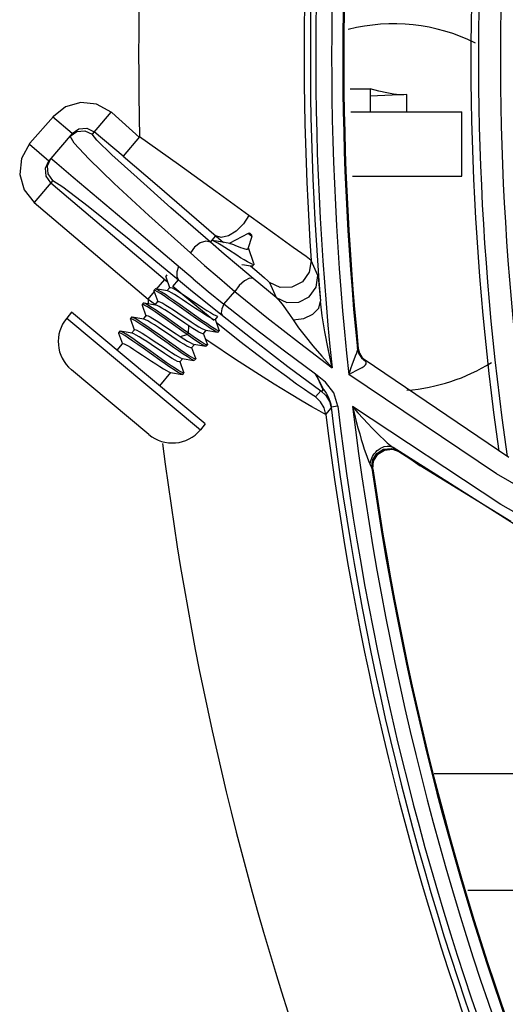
# Model space of a CAD drawing. Extents: x 40.7 to 137.4, y -250.8 to -221.5.
# Tile 133 of 256: x 61.4229 to 61.4552, y -240.1337 to -240.0682. Entities that reach past the tile are written whole.
import ezdxf

# ---------------------------------------------------------------- set-up
doc = ezdxf.new("R2010")
doc.units = 0
doc.header["$MEASUREMENT"] = 0
doc.layers.get('0').update_dxf_attribs({"linetype": 'CONTINUOUS'})

msp = doc.modelspace()

# ---------------------------------------------------------------- linework, layer by layer
at = {"color": 155}
for p, q in [((61.4448335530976, -240.0728176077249), (61.4461747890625, -240.0728176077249)), ((61.44617440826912, -240.0728480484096), (61.44617383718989, -240.0743436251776)), ((61.44861641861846, -240.073192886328), (61.44617433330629, -240.0732883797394)), ((61.44617440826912, -240.0728480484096), (61.4461747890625, -240.0728176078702)), ((61.44618006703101, -240.0728189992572), (61.44617899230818, -240.0728187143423)), ((61.44861641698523, -240.0743436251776), (61.44861641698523, -240.073192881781)), ((61.42891708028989, -240.0743633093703), (61.42766598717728, -240.0758356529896)), ((61.42898117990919, -240.0743869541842), (61.43083200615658, -240.0760387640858)), ((61.44487644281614, -240.0743436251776), (61.45227885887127, -240.0743436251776)), ((61.45227885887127, -240.0786164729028), (61.45227885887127, -240.0743436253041)), ((61.42352304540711, -240.0764341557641), (61.42510446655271, -240.0746457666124)), ((61.42634739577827, -240.0757848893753), (61.42504496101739, -240.074678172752)), ((61.4263473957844, -240.0757848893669), (61.4248011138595, -240.077604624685)), ((61.42620339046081, -240.0759543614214), (61.42666193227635, -240.0756432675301)), ((61.4263473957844, -240.0757848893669), (61.42678976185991, -240.0754791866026)), ((61.42678976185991, -240.0754791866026), (61.42732531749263, -240.0754356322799)), ((61.42732531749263, -240.0754356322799), (61.42781053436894, -240.0756655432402)), ((61.42972756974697, -240.0772945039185), (61.42781053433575, -240.0756655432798)), ((61.42646693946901, -240.0764190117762), (61.42620345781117, -240.0759551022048)), ((61.43083411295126, -240.0759922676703), (61.42972757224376, -240.0772945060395)), ((61.4234986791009, -240.0764979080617), (61.4248011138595, -240.077604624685)), ((61.42457082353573, -240.078090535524), (61.42480111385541, -240.0776046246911)), ((61.42531867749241, -240.0777761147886), (61.4249338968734, -240.0774483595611)), ((61.42641510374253, -240.0787044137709), (61.42531867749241, -240.0777761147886)), ((61.42461428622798, -240.0786260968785), (61.42457082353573, -240.078090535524)), ((61.42505282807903, -240.0789109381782), (61.42381295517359, -240.0803700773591)), ((61.42491950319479, -240.0790678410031), (61.42461428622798, -240.0786260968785)), ((61.4249195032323, -240.0790678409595), (61.43268008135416, -240.0856621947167)), ((61.44499653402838, -240.0786164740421), (61.45227885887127, -240.0786164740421)), ((61.42381284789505, -240.0803699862), (61.43139288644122, -240.0868109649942)), ((61.43726220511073, -240.0822718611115), (61.43674319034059, -240.0825926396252)), ((61.43554400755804, -240.0830236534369), (61.43590777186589, -240.0825955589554)), ((61.43805696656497, -240.0824305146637), (61.43678990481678, -240.083092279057)), ((61.43829209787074, -240.0826272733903), (61.43803147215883, -240.0834577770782)), ((61.43829209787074, -240.0826272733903), (61.43805696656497, -240.0824305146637)), ((61.43825396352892, -240.0824970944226), (61.4381918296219, -240.0824451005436)), ((61.43800629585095, -240.0834761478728), (61.43804555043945, -240.083451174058)), ((61.43803147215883, -240.0834577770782), (61.438029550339, -240.0834613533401)), ((61.43804555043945, -240.083451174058), (61.43805234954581, -240.0834416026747)), ((61.43804888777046, -240.0834022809), (61.4380662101, -240.0833815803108)), ((61.43805234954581, -240.0834416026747), (61.43806616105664, -240.0833815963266)), ((61.43844141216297, -240.0844321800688), (61.4380662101, -240.0833815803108)), ((61.44269218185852, -240.0852306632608), (61.44224597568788, -240.0842437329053)), ((61.43439389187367, -240.0854549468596), (61.43326103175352, -240.084500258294)), ((61.43836367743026, -240.0845851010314), (61.43844202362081, -240.0844914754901)), ((61.43194019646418, -240.086166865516), (61.43249943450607, -240.0855087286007)), ((61.43264603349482, -240.0851982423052), (61.43256768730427, -240.0852918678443)), ((61.43256816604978, -240.0853260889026), (61.43282307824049, -240.0860350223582)), ((61.43304135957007, -240.0859689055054), (61.43342319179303, -240.0855195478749)), ((61.43139288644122, -240.0868109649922), (61.43182790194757, -240.0862990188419)), ((61.43186254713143, -240.0861344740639), (61.43178420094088, -240.0862280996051)), ((61.43178468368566, -240.0862622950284), (61.43203961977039, -240.08697127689)), ((61.43268139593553, -240.0862622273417), (61.43189556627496, -240.086128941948)), ((61.43264754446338, -240.086256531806), (61.43283710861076, -240.0860299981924)), ((61.43643220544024, -240.0871345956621), (61.43717866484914, -240.0862881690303)), ((61.43947067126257, -240.0856926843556), (61.43992466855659, -240.0866945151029)), ((61.44276183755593, -240.0858395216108), (61.44286723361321, -240.0869492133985)), ((61.43139288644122, -240.0868109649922), (61.43188440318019, -240.0871619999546)), ((61.43186408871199, -240.0871927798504), (61.43205364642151, -240.0869662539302)), ((61.43107919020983, -240.0870710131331), (61.43100084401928, -240.0871646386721)), ((61.43100084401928, -240.0871646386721), (61.43100128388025, -240.0871989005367)), ((61.43100128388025, -240.0871989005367), (61.4312560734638, -240.0879075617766)), ((61.4311126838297, -240.0870653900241), (61.43107876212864, -240.0870709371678)), ((61.43189862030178, -240.0871985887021), (61.43111280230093, -240.0870654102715)), ((61.43455762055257, -240.0880714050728), (61.43345747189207, -240.0872876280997)), ((61.43463542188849, -240.0879776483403), (61.43352837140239, -240.0871889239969)), ((61.43844011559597, -240.0887158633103), (61.43643220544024, -240.0871345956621)), ((61.42630929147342, -240.0876721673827), (61.42598415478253, -240.0880607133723)), ((61.42598419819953, -240.0880607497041), (61.43487858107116, -240.0955036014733)), ((61.43520371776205, -240.0951150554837), (61.42630929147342, -240.0876721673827)), ((61.43029573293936, -240.0880072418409), (61.43021738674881, -240.0881008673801)), ((61.43021783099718, -240.0881351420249), (61.43047262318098, -240.0888438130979)), ((61.43032918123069, -240.0880016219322), (61.43029533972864, -240.0880071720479)), ((61.43111511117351, -240.0881348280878), (61.43032930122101, -240.088001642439)), ((61.43108063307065, -240.088129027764), (61.43127018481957, -240.0879025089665)), ((61.43364055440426, -240.0889129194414), (61.4325325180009, -240.0881234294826)), ((61.4337196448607, -240.0888198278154), (61.43261254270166, -240.0880309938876)), ((61.43384354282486, -240.0884111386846), (61.43301185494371, -240.0878535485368)), ((61.4358602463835, -240.088171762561), (61.43603847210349, -240.0879587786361)), ((61.43612960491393, -240.0888760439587), (61.43587442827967, -240.0881666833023)), ((61.43029717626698, -240.0890652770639), (61.43048672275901, -240.0888387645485)), ((61.432429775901, -240.0885502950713), (61.4332610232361, -240.0891075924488)), ((61.43399703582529, -240.089164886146), (61.43364055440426, -240.0889129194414)), ((61.43407538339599, -240.0890715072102), (61.4337196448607, -240.0888198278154)), ((61.43410977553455, -240.0885876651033), (61.43384354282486, -240.0884111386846)), ((61.43407537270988, -240.0890715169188), (61.43410966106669, -240.0885877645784)), ((61.4350767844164, -240.0891080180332), (61.43526646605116, -240.0888813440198)), ((61.43523211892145, -240.0888755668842), (61.4360178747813, -240.0890087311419)), ((61.43613959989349, -240.0885282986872), (61.43594815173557, -240.0883723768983)), ((61.43605163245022, -240.0890031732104), (61.43612997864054, -240.0889095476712)), ((61.43612963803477, -240.0888761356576), (61.43613004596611, -240.0889097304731)), ((61.43751040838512, -240.0896159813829), (61.43613959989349, -240.0885282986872)), ((61.42951227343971, -240.0889434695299), (61.42943392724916, -240.0890370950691)), ((61.42943392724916, -240.0890370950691), (61.42943437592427, -240.0890713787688)), ((61.42943437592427, -240.0890713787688), (61.42968917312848, -240.0897800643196)), ((61.43033159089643, -240.0890710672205), (61.42954579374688, -240.0889378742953)), ((61.4332610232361, -240.0891075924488), (61.43352707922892, -240.0892840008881)), ((61.43352713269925, -240.0892838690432), (61.43399725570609, -240.0891648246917)), ((61.43399703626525, -240.0891648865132), (61.4340753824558, -240.0890712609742)), ((61.43534616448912, -240.0898123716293), (61.43509095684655, -240.0891029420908)), ((61.43556026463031, -240.0897140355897), (61.43522910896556, -240.0894877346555)), ((61.43605163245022, -240.0890031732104), (61.4360178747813, -240.0890087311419)), ((61.42934041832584, -240.0902086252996), (61.42970326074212, -240.0897750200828)), ((61.43218030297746, -240.0908611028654), (61.43107165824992, -240.0900712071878)), ((61.43429332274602, -240.0900442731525), (61.43448300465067, -240.0898175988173)), ((61.43456237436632, -240.0907479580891), (61.43430751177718, -240.0900391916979)), ((61.43444870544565, -240.0898118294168), (61.43523446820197, -240.0899450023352)), ((61.43526819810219, -240.0899394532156), (61.43534654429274, -240.0898458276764)), ((61.43534616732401, -240.0898123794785), (61.43534662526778, -240.0898460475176)), ((61.44538386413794, -240.0900925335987), (61.44531733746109, -240.0900438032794)), ((61.43350986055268, -240.0909805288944), (61.43369948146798, -240.0907539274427)), ((61.43366482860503, -240.0907480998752), (61.43445062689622, -240.0908812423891)), ((61.43448443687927, -240.0908756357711), (61.43445062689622, -240.0908812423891)), ((61.43448443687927, -240.0908756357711), (61.43456278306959, -240.0907820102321)), ((61.44559673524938, -240.0907221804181), (61.44586674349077, -240.0909319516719)), ((61.44560981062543, -240.090657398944), (61.44577165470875, -240.0908142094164)), ((61.45540203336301, -240.0973412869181), (61.4457635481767, -240.090822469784)), ((61.44579408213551, -240.0908490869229), (61.44576355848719, -240.0908224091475)), ((61.43143914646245, -240.0958091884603), (61.42628974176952, -240.0915001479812)), ((61.43377894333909, -240.0916842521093), (61.43352405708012, -240.09097544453)), ((61.44070257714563, -240.0912776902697), (61.44289802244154, -240.0928991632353)), ((61.44486114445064, -240.091453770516), (61.44475508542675, -240.0918135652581)), ((61.43217259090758, -240.0925785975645), (61.43291602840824, -240.0916901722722)), ((61.43288138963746, -240.0916843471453), (61.43366718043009, -240.0918174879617)), ((61.43370100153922, -240.0918118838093), (61.43366718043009, -240.0918174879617)), ((61.43370100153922, -240.0918118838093), (61.43377934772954, -240.0917182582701)), ((61.43377897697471, -240.0916843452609), (61.43377949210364, -240.091718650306)), ((61.44319398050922, -240.0923250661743), (61.44252591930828, -240.0917915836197)), ((61.4545703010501, -240.0984219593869), (61.44475742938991, -240.0918134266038)), ((61.44289954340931, -240.0929002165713), (61.44253958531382, -240.0933054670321)), ((61.44322028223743, -240.0944742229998), (61.44357979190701, -240.0940707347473)), ((61.44401771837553, -240.0939325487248), (61.44357732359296, -240.0939850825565)), ((61.45486698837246, -240.100477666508), (61.44500231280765, -240.0939513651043)), ((61.43520371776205, -240.0951150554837), (61.43487858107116, -240.0955036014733)), ((61.44758483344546, -240.0967447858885), (61.44808281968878, -240.0969354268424)), ((61.44762163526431, -240.0966398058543), (61.44766973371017, -240.0966592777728)), ((61.44765912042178, -240.0967952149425), (61.44807547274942, -240.0969545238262)), ((61.44766973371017, -240.0966592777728), (61.44770252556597, -240.0966759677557)), ((61.44770818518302, -240.0966797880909), (61.44770252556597, -240.0966759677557)), ((61.4477082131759, -240.0966797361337), (61.4480827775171, -240.0969354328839)), ((61.45743501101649, -240.1028560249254), (61.44770829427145, -240.0966793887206)), ((61.44808281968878, -240.0969354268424), (61.4485607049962, -240.0972594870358)), ((61.4485607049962, -240.0972594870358), (61.44902405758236, -240.0975714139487)), ((61.44613979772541, -240.0977650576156), (61.44628206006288, -240.0980573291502)), ((61.44619673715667, -240.0975553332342), (61.44613982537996, -240.0977650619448)), ((61.44622554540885, -240.0975770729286), (61.44624706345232, -240.0974816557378)), ((61.44628204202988, -240.0980572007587), (61.44635613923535, -240.0981080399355)), ((61.44635615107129, -240.0981081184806), (61.44640390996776, -240.0975781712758)), ((61.44902405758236, -240.0975714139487), (61.44949865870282, -240.0978886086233)), ((61.45552775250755, -240.1015999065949), (61.44949867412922, -240.0978885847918)), ((61.45043325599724, -240.118384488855), (61.45937643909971, -240.118384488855)), ((61.45267298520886, -240.1261366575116), (61.46139142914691, -240.1261366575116))]:
    msp.add_line(p, q, dxfattribs=at)
for points in [[(61.44841673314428, -240.0732006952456), (61.44812393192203, -240.0731972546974), (61.44773406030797, -240.0731575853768), (61.44727134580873, -240.0730780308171), (61.44673923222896, -240.0729605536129), (61.44618006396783, -240.0728190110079)], [(61.42898117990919, -240.0743869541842), (61.42797215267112, -240.0738393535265), (61.42691582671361, -240.0737188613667), (61.42589285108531, -240.0740084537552), (61.42510446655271, -240.0746457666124)], [(61.42666193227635, -240.0756432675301), (61.42718711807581, -240.075606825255), (61.42766598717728, -240.0758356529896)], [(61.42352304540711, -240.0764341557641), (61.42297460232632, -240.0774427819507), (61.42285392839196, -240.0784990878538), (61.42314334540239, -240.0795221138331), (61.42381284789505, -240.0803699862)], [(61.43420817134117, -240.083723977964), (61.43145397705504, -240.0812494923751), (61.42912941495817, -240.0791012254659), (61.42745194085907, -240.0774760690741), (61.42646693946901, -240.0764190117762)], [(61.43554400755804, -240.0830236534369), (61.43292044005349, -240.0807251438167), (61.43066265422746, -240.0787176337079), (61.42899473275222, -240.0771978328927), (61.42798265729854, -240.0762258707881), (61.42766598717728, -240.0758356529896)], [(61.43809648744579, -240.0812282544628), (61.43590934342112, -240.0796428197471), (61.43341994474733, -240.0778486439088), (61.43083411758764, -240.075992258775)], [(61.42505282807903, -240.0789109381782), (61.42474318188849, -240.0784568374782), (61.42470588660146, -240.0779232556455), (61.4249338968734, -240.0774483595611)], [(61.42972756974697, -240.0772945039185), (61.43199603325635, -240.0792281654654), (61.43412277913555, -240.0810528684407), (61.43641442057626, -240.0830333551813)], [(61.42505282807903, -240.0789109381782), (61.42572266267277, -240.0793253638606), (61.42741226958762, -240.0806244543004), (61.43013691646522, -240.0828173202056), (61.43342319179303, -240.0855195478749)], [(61.43326103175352, -240.084500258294), (61.43061607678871, -240.0822598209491), (61.42641510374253, -240.0787044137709)], [(61.43810804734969, -240.0812358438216), (61.43774249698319, -240.0817949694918), (61.43726220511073, -240.0822718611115)], [(61.44224611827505, -240.0842434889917), (61.44190922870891, -240.0839778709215), (61.44105536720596, -240.0833574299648), (61.43983860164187, -240.0824850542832), (61.43809648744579, -240.0812282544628)], [(61.43554383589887, -240.0830236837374), (61.43524671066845, -240.0829394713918), (61.43485925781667, -240.0830610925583), (61.43449452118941, -240.0833410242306), (61.43420817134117, -240.083723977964)], [(61.43839102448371, -240.0854404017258), (61.43740256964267, -240.0846155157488), (61.43645253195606, -240.0838086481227), (61.43554398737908, -240.083023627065)], [(61.43675122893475, -240.0835319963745), (61.4364920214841, -240.0833657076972), (61.43625172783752, -240.0832147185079), (61.43604112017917, -240.0830886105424), (61.43586388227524, -240.0829910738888), (61.43572984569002, -240.0829287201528), (61.43566030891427, -240.0829076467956)], [(61.43682553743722, -240.0830978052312), (61.43648961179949, -240.0830457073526), (61.43607733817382, -240.0829779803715), (61.43566037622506, -240.0829076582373)], [(61.43674319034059, -240.0825926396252), (61.43626656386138, -240.0827071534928), (61.43590777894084, -240.0825955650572)], [(61.43844222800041, -240.0844920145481), (61.43840280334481, -240.0845031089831), (61.43831330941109, -240.0844799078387), (61.43817747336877, -240.0844183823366), (61.43800050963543, -240.0843217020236), (61.43778801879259, -240.084195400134), (61.43754998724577, -240.0840474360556), (61.43729082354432, -240.0838814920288), (61.43675122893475, -240.0835319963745)], [(61.43682528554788, -240.0830977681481), (61.43693582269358, -240.0831243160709), (61.43706869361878, -240.0831703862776), (61.43721880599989, -240.0832305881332), (61.43738108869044, -240.0832986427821), (61.43754177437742, -240.0833650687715), (61.43769355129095, -240.0834228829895), (61.43782538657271, -240.0834636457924), (61.43792924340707, -240.0834823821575), (61.43800629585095, -240.0834761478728)], [(61.43420788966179, -240.0837240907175), (61.43515957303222, -240.0845623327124), (61.43615069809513, -240.0854183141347), (61.43717733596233, -240.0862884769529)], [(61.44224597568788, -240.0842437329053), (61.44211891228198, -240.0850145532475), (61.4416595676, -240.0856503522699), (61.44096535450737, -240.0860142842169), (61.44017932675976, -240.0860299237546), (61.43947067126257, -240.0856926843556)], [(61.43342826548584, -240.0846417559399), (61.43330055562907, -240.0849989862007), (61.43330065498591, -240.0853026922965), (61.43342322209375, -240.0855195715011)], [(61.43762803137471, -240.0844940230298), (61.43781882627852, -240.0845205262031), (61.43807113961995, -240.0845580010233), (61.43830977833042, -240.0845950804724)], [(61.438213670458, -240.0845801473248), (61.43878508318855, -240.0850720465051), (61.43913748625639, -240.0853800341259), (61.43936246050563, -240.0855836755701), (61.4394707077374, -240.0856924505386)], [(61.43830981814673, -240.0845950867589), (61.43832262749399, -240.0845965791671), (61.43836419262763, -240.0845851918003)], [(61.43844141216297, -240.0844321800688), (61.43844538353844, -240.0844873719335), (61.43844222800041, -240.0844920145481)], [(61.43256768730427, -240.0852918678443), (61.43256375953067, -240.0853023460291), (61.43256816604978, -240.0853260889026)], [(61.43342329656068, -240.085519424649), (61.43435561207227, -240.0862880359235), (61.43532814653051, -240.0870808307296), (61.43633774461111, -240.0878940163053)], [(61.43439389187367, -240.0854549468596), (61.43539611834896, -240.0862871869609), (61.43643075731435, -240.0871349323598)], [(61.43839096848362, -240.085440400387), (61.43814730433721, -240.0854126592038), (61.43780308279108, -240.0855859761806), (61.43746131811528, -240.085897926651), (61.43717733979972, -240.0862884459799)], [(61.43992470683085, -240.0866942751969), (61.43941287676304, -240.0862790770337), (61.43890164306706, -240.0858611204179), (61.43839102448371, -240.0854404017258)], [(61.43992466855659, -240.0866945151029), (61.44063572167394, -240.08702827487), (61.44142034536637, -240.0870088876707), (61.44211093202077, -240.0866434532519), (61.44256822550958, -240.0860056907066), (61.44269218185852, -240.0852306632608)], [(61.44269232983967, -240.0852300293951), (61.44270560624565, -240.0853087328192), (61.44272842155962, -240.0855086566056), (61.44276183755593, -240.0858395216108)], [(61.43178420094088, -240.0862280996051), (61.43178255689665, -240.0862557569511), (61.43178468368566, -240.0862622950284)], [(61.43345747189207, -240.0872876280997), (61.43309655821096, -240.0870321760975), (61.43276147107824, -240.0867983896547), (61.43246332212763, -240.0865953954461), (61.43221177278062, -240.0864311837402), (61.43201416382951, -240.0863119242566), (61.43187459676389, -240.0862410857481), (61.4317967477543, -240.086221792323), (61.43178420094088, -240.0862280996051)], [(61.43189549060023, -240.0861289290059), (61.43187646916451, -240.0861279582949), (61.43186236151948, -240.0861344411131)], [(61.43352837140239, -240.0871889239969), (61.43317398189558, -240.0869379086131), (61.43284509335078, -240.0867086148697), (61.43254741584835, -240.0865057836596), (61.4322943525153, -240.0863402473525), (61.43209514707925, -240.0862199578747), (61.4319546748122, -240.0861482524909), (61.43189549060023, -240.0861289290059)], [(61.43395002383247, -240.0870205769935), (61.43365860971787, -240.0868266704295), (61.43338812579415, -240.0866502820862), (61.43315176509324, -240.0865016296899), (61.43295179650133, -240.0863837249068), (61.43279399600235, -240.0863020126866), (61.4326814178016, -240.0862622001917)], [(61.43283710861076, -240.0860299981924), (61.4328890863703, -240.0860235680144), (61.43299534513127, -240.0860623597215), (61.43315068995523, -240.0861427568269), (61.43335086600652, -240.086260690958), (61.43359092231, -240.086411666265), (61.43386316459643, -240.0865892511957), (61.43415249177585, -240.0867817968), (61.43445006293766, -240.0869815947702), (61.43474970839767, -240.0871827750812), (61.43504123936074, -240.0873767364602), (61.43530981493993, -240.0875518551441), (61.43554570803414, -240.0877002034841), (61.43574520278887, -240.0878178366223), (61.4359031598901, -240.0878996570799), (61.4360153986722, -240.0879394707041)], [(61.4357744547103, -240.0882309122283), (61.43463758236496, -240.0873050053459), (61.43304146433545, -240.0859687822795)], [(61.43717866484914, -240.0862881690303), (61.43930618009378, -240.0880169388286), (61.44146134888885, -240.0897118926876), (61.44364344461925, -240.0913728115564)], [(61.43205364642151, -240.0869662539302), (61.43210508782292, -240.0869597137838), (61.43221157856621, -240.0869984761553), (61.43236922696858, -240.0870801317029), (61.43256932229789, -240.0871981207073), (61.43280679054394, -240.0873474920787), (61.43307907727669, -240.0875250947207), (61.43337185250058, -240.0877199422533), (61.43367009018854, -240.0879201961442), (61.43396503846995, -240.0881182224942), (61.4342548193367, -240.0883110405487), (61.43452608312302, -240.0884879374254), (61.43476430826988, -240.0886377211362), (61.43496413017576, -240.0887554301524), (61.43512036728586, -240.0888362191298), (61.43523198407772, -240.0888757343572)], [(61.43992458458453, -240.0866943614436), (61.44005443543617, -240.0868232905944), (61.44021010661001, -240.0870074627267), (61.44038654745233, -240.0872363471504), (61.4405824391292, -240.0875064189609), (61.44079999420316, -240.0878209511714), (61.44104612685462, -240.0881906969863)], [(61.4410461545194, -240.0881906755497), (61.44175323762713, -240.0880866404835), (61.44235360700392, -240.0878099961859), (61.44274777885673, -240.0874086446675), (61.44286723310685, -240.0869492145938)], [(61.44364119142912, -240.0913729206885), (61.44337011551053, -240.0901210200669), (61.44315103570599, -240.0889705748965), (61.44298104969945, -240.0879118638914), (61.442867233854, -240.0869492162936)], [(61.4325325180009, -240.0881234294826), (61.43218632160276, -240.0878794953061), (61.43186972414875, -240.0876601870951), (61.43159155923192, -240.0874729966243), (61.43135992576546, -240.0873248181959), (61.43118087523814, -240.0872207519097), (61.43106024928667, -240.087165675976), (61.43100084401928, -240.0871646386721)], [(61.43261254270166, -240.0880309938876), (61.43226510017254, -240.0877863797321), (61.43194653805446, -240.0875656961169), (61.43166647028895, -240.087377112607), (61.4314338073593, -240.0872286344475), (61.43125624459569, -240.0871256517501), (61.43113735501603, -240.087071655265), (61.4311126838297, -240.0870653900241)], [(61.43301185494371, -240.0878535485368), (61.43275197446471, -240.0876820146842), (61.43251254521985, -240.0875277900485), (61.43230265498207, -240.0873980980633), (61.43212660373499, -240.0872969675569), (61.43199070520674, -240.0872294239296), (61.43189863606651, -240.0871985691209)], [(61.4358602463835, -240.088171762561), (61.43580822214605, -240.0881781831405), (61.43570136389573, -240.0881391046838), (61.43554456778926, -240.0880578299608), (61.43534448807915, -240.0879398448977), (61.4351058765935, -240.0877897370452), (61.43483399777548, -240.0876123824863), (61.43454354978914, -240.0874190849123), (61.43395002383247, -240.0870205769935)], [(61.43643075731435, -240.0871349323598), (61.43629413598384, -240.0874530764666), (61.43626028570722, -240.08771930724), (61.43633786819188, -240.087893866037)], [(61.43021738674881, -240.0881008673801), (61.43021334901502, -240.088112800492), (61.43021783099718, -240.0881351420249)], [(61.43273877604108, -240.0897650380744), (61.43200076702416, -240.0892385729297), (61.43164086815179, -240.0889831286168), (61.43130044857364, -240.0887443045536), (61.43098941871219, -240.0885305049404), (61.43072118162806, -240.0883525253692), (61.43050434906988, -240.0882175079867), (61.43034458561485, -240.0881301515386), (61.43024688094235, -240.0880946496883), (61.43021738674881, -240.0881008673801)], [(61.43282807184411, -240.0896792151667), (61.43207892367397, -240.089144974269), (61.43171527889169, -240.0888867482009), (61.43137540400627, -240.0886485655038), (61.4310694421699, -240.0884381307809), (61.43080354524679, -240.088261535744), (61.43058710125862, -240.0881266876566), (61.43042720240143, -240.0880386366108), (61.43032918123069, -240.0880016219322)], [(61.43429332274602, -240.0900442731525), (61.43424179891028, -240.0900507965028), (61.43413526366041, -240.0900119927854), (61.43397770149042, -240.089930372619), (61.43377780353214, -240.0898125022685), (61.43354029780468, -240.0896631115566), (61.43326807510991, -240.0894855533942), (61.43297548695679, -240.0892908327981), (61.43267743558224, -240.0890907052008), (61.43238226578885, -240.0888925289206), (61.43209211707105, -240.0886994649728), (61.43182077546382, -240.0885225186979), (61.43158272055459, -240.0883728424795), (61.43138293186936, -240.0882551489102), (61.43122653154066, -240.0881742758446), (61.43111512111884, -240.0881348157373)], [(61.43127018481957, -240.0879025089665), (61.43131631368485, -240.0878949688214), (61.431408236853, -240.0879258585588), (61.43154430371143, -240.0879935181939), (61.43172049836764, -240.0880947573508), (61.43193048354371, -240.08822452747), (61.43216993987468, -240.0883787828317), (61.432429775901, -240.0885502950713)], [(61.4360178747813, -240.0890087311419), (61.43599939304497, -240.0890043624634), (61.43588496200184, -240.0889544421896), (61.43571137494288, -240.0888548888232), (61.43548296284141, -240.0887095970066), (61.43520863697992, -240.088525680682), (61.43489714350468, -240.0883103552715), (61.43455762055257, -240.0880714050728)], [(61.43613004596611, -240.0889097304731), (61.43608328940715, -240.0889126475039), (61.43597185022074, -240.0888652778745), (61.43579898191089, -240.0887670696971), (61.4355706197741, -240.0886223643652), (61.43529466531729, -240.0884373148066), (61.43498020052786, -240.0882202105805), (61.43463542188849, -240.0879776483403)], [(61.43633774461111, -240.0878940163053), (61.43851538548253, -240.0896093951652), (61.44070257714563, -240.0912776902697)], [(61.44104612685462, -240.0881906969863), (61.44140596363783, -240.088704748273), (61.44184351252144, -240.0892763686), (61.44235601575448, -240.0899062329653), (61.4429505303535, -240.0906016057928), (61.4436414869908, -240.0913731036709)], [(61.43048672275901, -240.0888387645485), (61.43053871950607, -240.0888323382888), (61.43064559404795, -240.0888714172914), (61.43080256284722, -240.0889527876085), (61.43100257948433, -240.0890707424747), (61.4312409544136, -240.0892207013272), (61.43151279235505, -240.0893980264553), (61.43180341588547, -240.0895914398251), (61.43239654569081, -240.0899896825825)], [(61.4350767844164, -240.0891080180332), (61.43502780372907, -240.0891150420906), (61.43492892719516, -240.0890803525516), (61.43478237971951, -240.0890059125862), (61.43459313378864, -240.0888956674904), (61.43436649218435, -240.0887542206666), (61.43410977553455, -240.0885876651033)], [(61.44252591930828, -240.0917915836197), (61.44047154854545, -240.090268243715), (61.43844011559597, -240.0887158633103)], [(61.43107165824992, -240.0900712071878), (61.43071830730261, -240.0898213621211), (61.43039127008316, -240.089593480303), (61.43009672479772, -240.0893933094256), (61.42984775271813, -240.0892313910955), (61.42965256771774, -240.0891143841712), (61.42951640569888, -240.0890465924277), (61.42944337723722, -240.0890314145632), (61.42943392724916, -240.0890370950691)], [(61.42954563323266, -240.0889378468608), (61.42952278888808, -240.0889374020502), (61.42951191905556, -240.0889434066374)], [(61.43226091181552, -240.0907691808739), (61.43152617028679, -240.0902458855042), (61.43115677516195, -240.0899824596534), (61.43080148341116, -240.0897312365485), (61.43047144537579, -240.0895013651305), (61.43017828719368, -240.0893018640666), (61.4299297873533, -240.0891402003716), (61.42973566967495, -240.0890235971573), (61.42959867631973, -240.0889545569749), (61.42954563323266, -240.0889378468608)], [(61.43350986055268, -240.0909805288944), (61.43345792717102, -240.090986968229), (61.43335184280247, -240.0909482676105), (61.43319659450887, -240.0908679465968), (61.43299645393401, -240.0907500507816), (61.43275619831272, -240.0905989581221), (61.43248386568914, -240.0904213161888), (61.43219447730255, -240.0902287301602), (61.43189636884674, -240.0900285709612), (61.43159658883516, -240.0898273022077), (61.43130519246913, -240.0896334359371), (61.43103703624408, -240.0894585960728), (61.43080093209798, -240.0893101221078), (61.43060158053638, -240.089192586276), (61.43044374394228, -240.0891108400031), (61.43033159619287, -240.0890710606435)], [(61.43352707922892, -240.0892840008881), (61.43378287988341, -240.0894499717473), (61.43400923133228, -240.0895912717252), (61.43419862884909, -240.0897016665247), (61.43434557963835, -240.0897763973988), (61.4344485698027, -240.0898119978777)], [(61.43523446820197, -240.0899450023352), (61.4351867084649, -240.0899304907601), (61.43505442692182, -240.0898653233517), (61.43486503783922, -240.0897522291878), (61.4346209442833, -240.0895939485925), (61.43432878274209, -240.0893958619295), (61.43399703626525, -240.0891648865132)], [(61.43534662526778, -240.0898460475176), (61.43533706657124, -240.0898518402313), (61.43526436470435, -240.0898368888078), (61.43513056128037, -240.0897704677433), (61.43493851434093, -240.0896558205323), (61.43469326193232, -240.0894965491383), (61.4344025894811, -240.0892991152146), (61.43407537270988, -240.0890715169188)], [(61.42970326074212, -240.0897750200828), (61.42975429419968, -240.0897683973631), (61.42985976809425, -240.0898065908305), (61.43001675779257, -240.0898877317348), (61.43021594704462, -240.0900050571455), (61.4304530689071, -240.0901541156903), (61.43072303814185, -240.0903301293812), (61.43101578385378, -240.0905249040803)], [(61.43239654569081, -240.0899896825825), (61.43268776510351, -240.0901834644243), (61.43295836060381, -240.0903599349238), (61.43319503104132, -240.0905087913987), (61.43339507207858, -240.0906267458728), (61.43355293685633, -240.0907084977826), (61.43366475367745, -240.0907481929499)], [(61.43445062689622, -240.0908812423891), (61.4343599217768, -240.0908478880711), (61.43420169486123, -240.0907617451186), (61.43398876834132, -240.0906294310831), (61.43372925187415, -240.0904576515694), (61.43342738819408, -240.0902505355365), (61.43309409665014, -240.090017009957), (61.43273877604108, -240.0897650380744)], [(61.43456291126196, -240.0907823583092), (61.43453845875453, -240.0907891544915), (61.43444746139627, -240.0907585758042), (61.43429497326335, -240.0906771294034), (61.43408638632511, -240.0905484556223), (61.43382745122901, -240.0903774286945), (61.4335249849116, -240.090170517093), (61.43318833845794, -240.0899348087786), (61.43282807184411, -240.0896792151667)], [(61.43526819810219, -240.0899394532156), (61.43525844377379, -240.0899451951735), (61.43523446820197, -240.0899450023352)], [(61.44164415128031, -240.0935926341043), (61.44080802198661, -240.0930885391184), (61.43978163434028, -240.0924556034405), (61.43855905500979, -240.0916830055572), (61.43714526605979, -240.0907677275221), (61.43556026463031, -240.0897140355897)], [(61.44180657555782, -240.092827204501), (61.44127907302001, -240.0924538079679), (61.4405977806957, -240.0919599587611), (61.4397492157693, -240.0913314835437), (61.43871884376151, -240.0905516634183), (61.43751040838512, -240.0896159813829)], [(61.44531975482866, -240.0901166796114), (61.44530901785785, -240.0902494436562), (61.44526043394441, -240.0904059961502), (61.44518010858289, -240.0906088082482)], [(61.44531733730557, -240.090043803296), (61.44531647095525, -240.0900520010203), (61.44531736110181, -240.0900771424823), (61.44531975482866, -240.0901166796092)], [(61.44531733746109, -240.0900438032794), (61.44539031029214, -240.0903421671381), (61.44554301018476, -240.0906086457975), (61.44576360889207, -240.0908225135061)], [(61.44531976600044, -240.0901166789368), (61.44540815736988, -240.0904411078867), (61.44559673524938, -240.0907221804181)], [(61.44538386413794, -240.0900925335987), (61.44545697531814, -240.0903909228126), (61.44560981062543, -240.090657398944)], [(61.43101578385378, -240.0905249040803), (61.43161279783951, -240.0909257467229), (61.43190108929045, -240.0911175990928), (61.43217262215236, -240.0912947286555), (61.43241270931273, -240.0914457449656), (61.43261324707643, -240.091563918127), (61.4327689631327, -240.0916445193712), (61.43288130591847, -240.0916844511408)], [(61.43366718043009, -240.0918174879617), (61.43364626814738, -240.0918123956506), (61.43352958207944, -240.0917606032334), (61.43335326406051, -240.0916588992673), (61.43312278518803, -240.0915119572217), (61.43284660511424, -240.0913264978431), (61.43252928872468, -240.0911068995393), (61.43218030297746, -240.0908611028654)], [(61.43377949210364, -240.091718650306), (61.43372624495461, -240.0917194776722), (61.43361238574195, -240.0916693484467), (61.43343898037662, -240.0915700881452), (61.43320945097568, -240.091423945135), (61.43292860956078, -240.0912354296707), (61.43260903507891, -240.0910145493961), (61.43226091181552, -240.0907691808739)], [(61.43456243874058, -240.090748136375), (61.43456687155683, -240.0907671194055), (61.43456291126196, -240.0907823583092)], [(61.44518010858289, -240.0906088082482), (61.44508091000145, -240.0908522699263), (61.44497241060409, -240.0911335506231), (61.44486114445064, -240.091453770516)], [(61.44586609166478, -240.0909328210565), (61.44582835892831, -240.0908864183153), (61.44579408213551, -240.0908490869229)], [(61.44475511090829, -240.091813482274), (61.44500495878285, -240.0916866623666), (61.44524532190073, -240.0915606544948), (61.44546238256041, -240.0914526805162), (61.44564184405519, -240.0913539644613), (61.44577697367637, -240.0912630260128), (61.44586418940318, -240.0911825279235), (61.44590776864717, -240.091104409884), (61.44591229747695, -240.0910225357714), (61.44586609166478, -240.0909328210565)], [(61.44252354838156, -240.0917917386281), (61.44264521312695, -240.0920057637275), (61.4427523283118, -240.0922001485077), (61.44284669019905, -240.0923775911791)], [(61.44252355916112, -240.0917917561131), (61.44262070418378, -240.0919710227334), (61.44270824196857, -240.0921380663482), (61.44278645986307, -240.0922936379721), (61.44285484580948, -240.0924371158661), (61.44291278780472, -240.0925680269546), (61.44295875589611, -240.0926842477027), (61.44299011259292, -240.0927806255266), (61.44300560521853, -240.0928545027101), (61.44300449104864, -240.0929049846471), (61.44298541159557, -240.0929297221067), (61.44294830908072, -240.0929268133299), (61.44289798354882, -240.0928992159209)], [(61.44253955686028, -240.0933055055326), (61.44242783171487, -240.0932445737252), (61.4421866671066, -240.0930879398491), (61.44180657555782, -240.092827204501)], [(61.44284669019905, -240.0923775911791), (61.44300167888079, -240.0926803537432), (61.44307137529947, -240.0928085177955), (61.44314825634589, -240.0929339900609), (61.44323666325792, -240.0930698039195), (61.44333138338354, -240.0932277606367), (61.44342087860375, -240.0934089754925)], [(61.44402036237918, -240.0939324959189), (61.4437518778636, -240.0930351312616), (61.44319398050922, -240.0923250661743)], [(61.44322028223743, -240.0944742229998), (61.44310514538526, -240.0940314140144), (61.44287361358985, -240.0936313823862), (61.44253958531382, -240.0933054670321)], [(61.44289954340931, -240.0929002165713), (61.4432285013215, -240.0932203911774), (61.4434616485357, -240.0936195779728), (61.44357979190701, -240.0940707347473)], [(61.44342087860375, -240.0934089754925), (61.44349494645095, -240.0936052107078), (61.44354714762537, -240.0938017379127), (61.44357732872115, -240.0939851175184)], [(61.44322028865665, -240.094474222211), (61.44307946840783, -240.0944114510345), (61.4427744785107, -240.0942469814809), (61.44229782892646, -240.0939765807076), (61.44164415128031, -240.0935926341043)], [(61.44357732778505, -240.0939851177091), (61.44358030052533, -240.0940308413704), (61.44358113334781, -240.0940594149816), (61.44357980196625, -240.0940707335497)], [(61.4449996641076, -240.0939514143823), (61.44535782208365, -240.0943631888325), (61.44569507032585, -240.0947382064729), (61.44601212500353, -240.0950799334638), (61.4463096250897, -240.0953910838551), (61.44658698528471, -240.0956728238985), (61.44684519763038, -240.0959264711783), (61.44708574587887, -240.0961545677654), (61.44731052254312, -240.0963582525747), (61.44751879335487, -240.0965355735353), (61.44770818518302, -240.0966797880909)], [(61.44499967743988, -240.0939514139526), (61.44512516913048, -240.0944673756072), (61.44524607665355, -240.0949406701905), (61.4453622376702, -240.0953756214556), (61.44547373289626, -240.095776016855), (61.44558063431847, -240.0961445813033)], [(61.44558063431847, -240.0961445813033), (61.44568245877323, -240.096481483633), (61.44577929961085, -240.0967883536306), (61.44587273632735, -240.0970705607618), (61.44596401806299, -240.0973306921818), (61.44605357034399, -240.0975664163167), (61.44613979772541, -240.0977650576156)], [(61.44628204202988, -240.0980572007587), (61.44633044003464, -240.0975263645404), (61.44660880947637, -240.0970755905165), (61.44705751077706, -240.0967960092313), (61.44758483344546, -240.0967447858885)], [(61.44640390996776, -240.0975781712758), (61.44668217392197, -240.0971264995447), (61.44713097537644, -240.0968465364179), (61.44765912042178, -240.0967952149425)], [(61.44674266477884, -240.0968072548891), (61.44685021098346, -240.0967342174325), (61.4469706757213, -240.0966693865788), (61.44711165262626, -240.0966157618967), (61.44729345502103, -240.0965839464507), (61.44732458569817, -240.0965832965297), (61.44747511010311, -240.0965994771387), (61.44762163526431, -240.0966398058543)], [(61.44624706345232, -240.0974816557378), (61.44628349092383, -240.0973785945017), (61.44633235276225, -240.0972763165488), (61.44639285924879, -240.0971757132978)], [(61.44639285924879, -240.0971757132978), (61.4464649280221, -240.0970769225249), (61.44654840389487, -240.0969808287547)], [(61.44654840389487, -240.0969808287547), (61.44664195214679, -240.0968898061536), (61.44674266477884, -240.0968072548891)], [(61.47448375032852, -240.1089435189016), (61.46449998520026, -240.1041257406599), (61.4545703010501, -240.0984219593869)], [(61.47488575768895, -240.1108547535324), (61.46485000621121, -240.1061062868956), (61.45486698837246, -240.100477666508)]]:
    msp.add_lwpolyline(points, dxfattribs=at)
for centre, radius, start, end in [((61.63913138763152, -240.0706578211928), 0.2083655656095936, 157.1206484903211, 181.4797776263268), ((61.63913138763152, -240.0706578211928), 0.1969391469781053, 159.48260751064, 184.7450997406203), ((61.63913138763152, -240.0706578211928), 0.1965835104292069, 159.4827368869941, 186.0488069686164), ((61.63913138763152, -240.0706578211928), 0.1973534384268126, 159.7881115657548, 183.9473457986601), ((61.63913138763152, -240.0706578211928), 0.1955230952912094, 159.7237022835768, 186.2116053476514), ((61.63913138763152, -240.0706578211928), 0.1947860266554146, 160.9928016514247, 185.7333335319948), ((61.63913138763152, -240.0706578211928), 0.1947198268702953, 161.0110808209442, 185.7281499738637), ((61.63913138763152, -240.0706578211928), 0.1862599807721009, 162.584151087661, 188.1055036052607), ((61.63913138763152, -240.0706578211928), 0.1857594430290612, 162.7207677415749, 188.2365964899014), ((61.63913138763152, -240.0706578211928), 0.1842944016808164, 163.1202071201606, 188.6196116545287), ((61.44772626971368, -240.0806889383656), 0.01220813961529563, 63.49497591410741, 104.2651482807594), ((61.43811348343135, -240.0825387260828), 0.000122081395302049, 50.07728511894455, 117.5756294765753), ((61.43817561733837, -240.0825907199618), 0.000122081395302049, 342.578940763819, 50.07728511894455), ((61.63913138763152, -240.0706578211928), 0.2083655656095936, 184.4462073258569, 184.5325217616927), ((61.42785666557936, -240.0896276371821), 0.002441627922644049, 140.0772851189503, 230.0772850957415), ((61.44772626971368, -240.0806889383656), 0.01220813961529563, 274.2094139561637, 302.2128527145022), ((61.63913138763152, -240.0706578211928), 0.1969404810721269, 186.8025672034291, 214.7309519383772), ((61.63913138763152, -240.0706578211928), 0.1964959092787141, 186.8026329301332, 214.7300582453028), ((61.63913138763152, -240.0706578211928), 0.195523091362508, 186.8422074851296, 216.210892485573), ((61.63913138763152, -240.0706578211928), 0.1973534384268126, 186.9312869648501, 213.9473339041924), ((61.43300607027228, -240.0939366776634), 0.002441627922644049, 230.0772851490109, 320.0772851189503), ((61.63913138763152, -240.0706578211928), 0.2083655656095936, 187.1019122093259, 211.4670103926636), ((61.63913138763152, -240.0706578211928), 0.1947860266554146, 188.0863084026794, 215.7333320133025), ((61.63913138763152, -240.0706578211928), 0.1947198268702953, 188.0983991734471, 215.7281499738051)]:
    msp.add_arc(centre, radius, start, end, dxfattribs=at)

doc.saveas('drawing.dxf')
